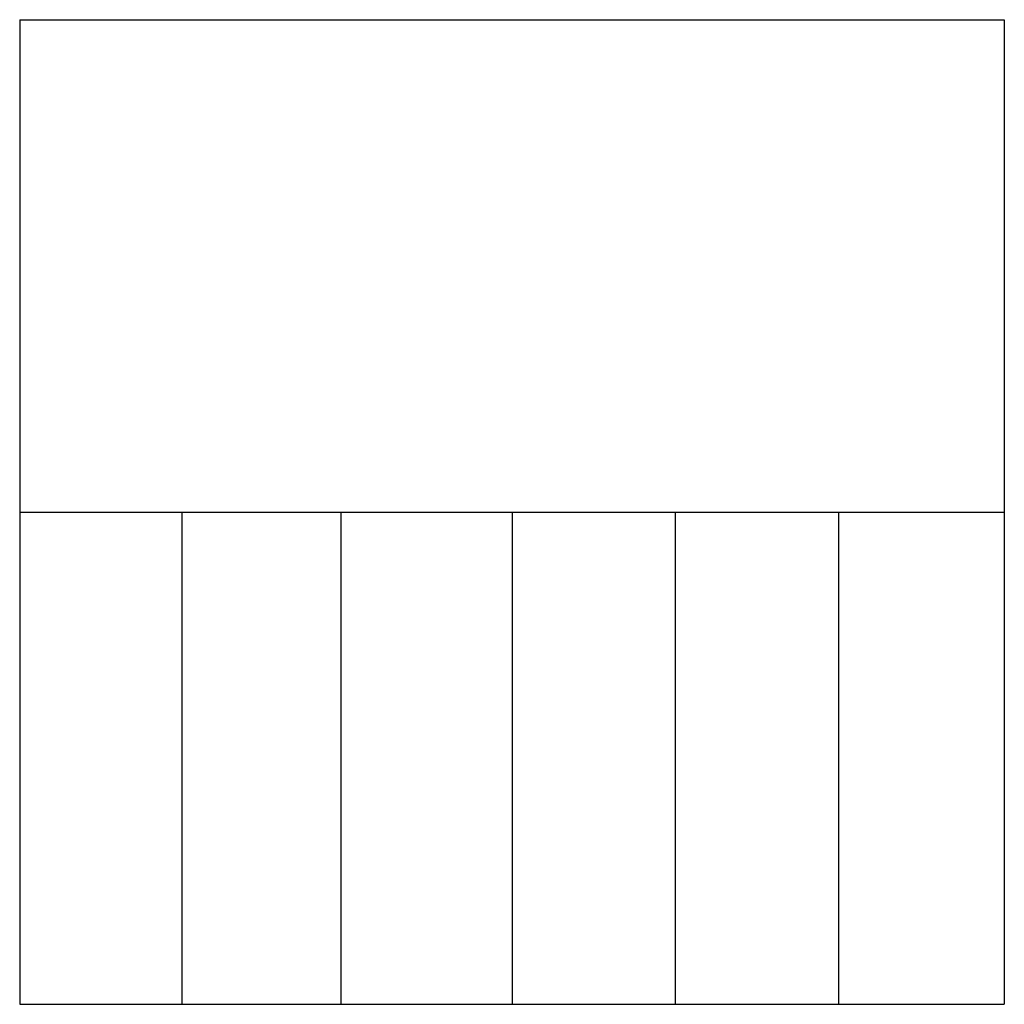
# Model space of a CAD drawing. Extents: x -424536 to -66822, y 139826 to 492209.
# Tile 90 of 91: x -424536 to -424036, y 491709 to 492209. Entities that reach past the tile are written whole.
import ezdxf

# ---------------------------------------------------------------- set-up
doc = ezdxf.new("R2010")
doc.units = 0
doc.header["$LTSCALE"] = 1000
doc.header["$MEASUREMENT"] = 0

msp = doc.modelspace()

# ---------------------------------------------------------------- linework, layer by layer
for p, q in [((-424535.59, 492208.73), (-424535.59, 491708.73)), ((-424535.59, 492208.73), (-424035.59, 492208.73)), ((-424035.59, 492208.73), (-424035.59, 491708.73)), ((-424535.59, 491958.73), (-424035.59, 491958.73)), ((-424453.29, 491958.73), (-424453.29, 491708.73)), ((-424372.53, 491958.73), (-424372.53, 491708.73)), ((-424285.59, 491958.73), (-424285.59, 491708.73)), ((-424202.73, 491958.73), (-424202.73, 491708.73)), ((-424119.86, 491958.73), (-424119.86, 491708.73)), ((-424535.59, 491708.73), (-424035.59, 491708.73))]:
    msp.add_line(p, q)

doc.saveas('drawing.dxf')
